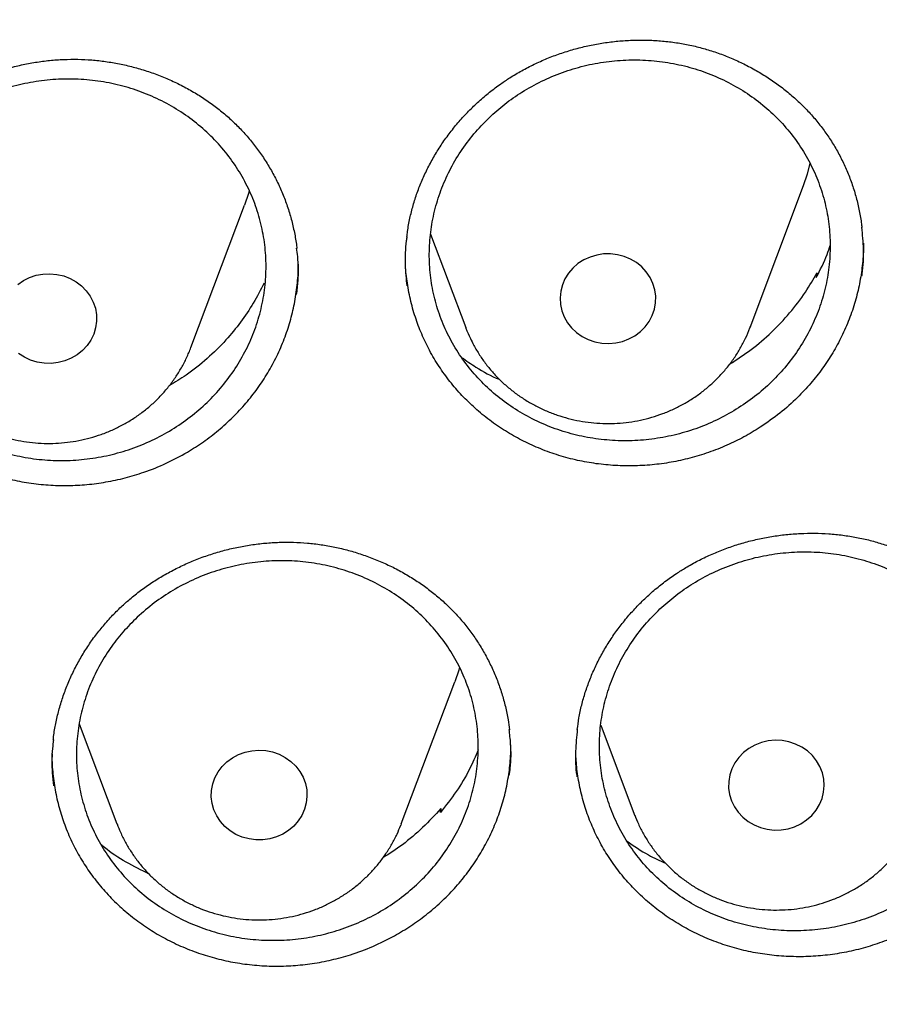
# Model space of a CAD drawing. Header units: millimetres. Extents: x 8 to 806, y 12 to 1720.
# Tile 118 of 128: x 414.25 to 421.44, y 1567.33 to 1575.56. Entities that reach past the tile are written whole.
import ezdxf

# ---------------------------------------------------------------- set-up
doc = ezdxf.new("R2010")
doc.units = ezdxf.units.MM

msp = doc.modelspace()

# ---------------------------------------------------------------- linework, layer by layer
at = {"color": 7, "linetype": 'Continuous', "lineweight": 30}
for p, q in [((420.3584, 1572.9873), (420.8054, 1574.1756)), ((415.6851, 1572.8208), (416.1321, 1574.009)), ((417.6881, 1573.769), (417.9822, 1572.9873)), ((420.9177, 1573.4434), (420.9115, 1573.405)), ((420.9177, 1573.4434), (420.9232, 1573.4294)), ((420.3584, 1572.9873), (420.361, 1572.9944)), ((417.4434, 1568.8383), (417.8904, 1570.0265)), ((414.7521, 1569.6759), (415.0672, 1568.8383)), ((419.1106, 1569.6649), (419.3905, 1568.9208)), ((417.7705, 1568.9353), (417.7738, 1568.9668)), ((417.7738, 1568.9668), (417.778, 1568.9446)), ((419.3905, 1568.9208), (419.3935, 1568.9129)), ((417.4434, 1568.8383), (417.4396, 1568.8284))]:
    msp.add_line(p, q, dxfattribs=at)
at = {"color": 7, "linetype": 'Continuous', "lineweight": 30, "flags": 128}
for points in [[(420.8054, 1574.1756), (420.8385, 1574.2734), (420.8614, 1574.3577)], [(416.1727, 1574.1322), (416.1653, 1574.1069), (416.1321, 1574.009)], [(418.8049, 1573.0762), (418.8324, 1573.0279), (418.8672, 1572.9839), (418.9085, 1572.9451), (418.9553, 1572.9123), (419.0067, 1572.8864), (419.0616, 1572.8677), (419.1188, 1572.8567), (419.1771, 1572.8536), (419.2353, 1572.8585), (419.292, 1572.8713), (419.3462, 1572.8918), (419.3966, 1572.9194), (419.4422, 1572.9536), (419.482, 1572.9937), (419.5152, 1573.0388), (419.541, 1573.0879), (419.5589, 1573.1401), (419.5686, 1573.1941), (419.5697, 1573.2489), (419.5623, 1573.3033), (419.5466, 1573.356), (419.5228, 1573.4061), (419.4916, 1573.4523), (419.4535, 1573.4939), (419.4093, 1573.5297), (419.3601, 1573.5592), (419.3068, 1573.5816), (419.2506, 1573.5965), (419.1927, 1573.6035), (419.1343, 1573.6026), (419.0767, 1573.5937), (419.021, 1573.577), (418.9686, 1573.5529), (418.9204, 1573.5219), (418.8776, 1573.4846), (418.841, 1573.4419), (418.8115, 1573.3947), (418.7895, 1573.3439), (418.7757, 1573.2907), (418.7703, 1573.2361), (418.7735, 1573.1814), (418.7851, 1573.1277), (418.8049, 1573.0762)], [(414.2374, 1573.3478), (414.2845, 1573.3802), (414.3361, 1573.4058), (414.3912, 1573.4242), (414.4484, 1573.4348), (414.5068, 1573.4374), (414.5649, 1573.4321), (414.6216, 1573.4189), (414.6756, 1573.3981), (414.7258, 1573.3701), (414.7711, 1573.3356), (414.8106, 1573.2952), (414.8434, 1573.2499)], [(414.8434, 1573.2499), (414.8689, 1573.2006), (414.8864, 1573.1483), (414.8956, 1573.0942), (414.8963, 1573.0394), (414.8885, 1572.9851), (414.8723, 1572.9325), (414.8482, 1572.8826), (414.8166, 1572.8365), (414.7781, 1572.7953), (414.7337, 1572.7597), (414.6842, 1572.7306), (414.6308, 1572.7086), (414.5745, 1572.6941), (414.5165, 1572.6874), (414.4581, 1572.6888), (414.4006, 1572.6981), (414.3451, 1572.7151), (414.2928, 1572.7396), (414.2449, 1572.7709)], [(417.931, 1570.1498), (417.9235, 1570.1244), (417.8904, 1570.0265)], [(420.1873, 1569.0843), (420.2036, 1569.0317), (420.2279, 1568.9818), (420.2596, 1568.9358), (420.2982, 1568.8947), (420.3427, 1568.8592), (420.3922, 1568.8302), (420.4458, 1568.8083), (420.5021, 1568.7939), (420.5601, 1568.7874), (420.6185, 1568.7889), (420.676, 1568.7983), (420.7314, 1568.8155), (420.7836, 1568.8401), (420.8315, 1568.8715), (420.8739, 1568.9092), (420.91, 1568.9522), (420.9391, 1568.9997), (420.9605, 1569.0507), (420.9738, 1569.104), (420.9786, 1569.1586), (420.9749, 1569.2133), (420.9627, 1569.2669), (420.9424, 1569.3183), (420.9143, 1569.3663), (420.8791, 1569.41), (420.8375, 1569.4484), (420.7903, 1569.4807), (420.7386, 1569.5062), (420.6835, 1569.5244), (420.6262, 1569.5349), (420.5679, 1569.5374), (420.5098, 1569.532), (420.4531, 1569.5186), (420.3992, 1569.4977), (420.349, 1569.4696), (420.3038, 1569.435), (420.2644, 1569.3945), (420.2317, 1569.3491), (420.2064, 1569.2998), (420.189, 1569.2475), (420.18, 1569.1933), (420.1794, 1569.1386), (420.1873, 1569.0843)], [(416.6416, 1569.1769), (416.6526, 1569.1231), (416.6551, 1569.0684), (416.6491, 1569.0139), (416.6346, 1568.9608), (416.6121, 1568.9102), (416.582, 1568.8633), (416.5449, 1568.821), (416.5017, 1568.7842), (416.4532, 1568.7537), (416.4004, 1568.7301), (416.3446, 1568.714), (416.2869, 1568.7057), (416.2285, 1568.7054), (416.1707, 1568.713), (416.1147, 1568.7285), (416.0616, 1568.7514), (416.0127, 1568.7814), (415.969, 1568.8177), (415.9314, 1568.8596), (415.9007, 1568.9062), (415.8775, 1568.9565), (415.8624, 1569.0094), (415.8556, 1569.0638), (415.8574, 1569.1186), (415.8677, 1569.1725), (415.8862, 1569.2245), (415.9126, 1569.2734), (415.9463, 1569.3181), (415.9865, 1569.3578), (416.0325, 1569.3915), (416.0833, 1569.4186), (416.1377, 1569.4385), (416.1946, 1569.4507), (416.2528, 1569.4551), (416.3111, 1569.4514), (416.3682, 1569.4398), (416.4229, 1569.4206), (416.4739, 1569.394), (416.5204, 1569.3608), (416.5612, 1569.3216), (416.5954, 1569.2773), (416.6225, 1569.2287), (416.6416, 1569.1769)]]:
    msp.add_lwpolyline(points, dxfattribs=at)
at = {"color": 7, "linetype": 'Continuous', "lineweight": 30}
for points, knots in [([(366.6757, 1568.5809), (366.6816, 1568.6373), (366.7036, 1568.847), (366.7493, 1569.2092), (366.8128, 1569.6676), (366.8842, 1570.125), (366.9627, 1570.5813), (367.0486, 1571.0364), (367.1418, 1571.4903), (367.2422, 1571.9428), (367.3499, 1572.3939), (367.4648, 1572.8434), (367.587, 1573.2912), (367.7163, 1573.7372), (367.8527, 1574.1814), (367.9962, 1574.6236), (368.1469, 1575.0637), (368.3045, 1575.5016), (368.4692, 1575.9373), (368.6409, 1576.3705), (368.8194, 1576.8013), (369.0049, 1577.2296), (369.1972, 1577.6552), (369.3964, 1578.078), (369.6023, 1578.4979), (369.8149, 1578.9149), (370.0342, 1579.3288), (370.26, 1579.7397), (370.4925, 1580.1472), (370.7315, 1580.5515), (370.9769, 1580.9523), (371.2287, 1581.3496), (371.4869, 1581.7433), (371.7514, 1582.1333), (372.0221, 1582.5196), (372.2989, 1582.902), (372.5819, 1583.2804), (372.8709, 1583.6548), (373.1659, 1584.025), (373.4667, 1584.3911), (373.7735, 1584.7529), (374.0859, 1585.1103), (374.4041, 1585.4633), (374.7279, 1585.8117), (375.0573, 1586.1555), (375.3922, 1586.4946), (375.7324, 1586.829), (376.078, 1587.1585), (376.4288, 1587.4831), (376.7848, 1587.8027), (377.1459, 1588.1173), (377.5119, 1588.4267), (377.8829, 1588.731), (378.2588, 1589.0299), (378.6394, 1589.3235), (379.0246, 1589.6118), (379.4145, 1589.8945), (379.8088, 1590.1717), (380.2075, 1590.4433), (380.6106, 1590.7093), (381.0179, 1590.9695), (381.4293, 1591.224), (381.8447, 1591.4726), (382.2641, 1591.7154), (382.6873, 1591.9522), (383.1143, 1592.183), (383.5449, 1592.4077), (383.9791, 1592.6263), (384.4167, 1592.8388), (384.8577, 1593.0451), (385.302, 1593.2452), (385.7494, 1593.4389), (386.1999, 1593.6263), (386.6533, 1593.8074), (387.1096, 1593.982), (387.5686, 1594.1501), (388.0303, 1594.3118), (388.4945, 1594.4669), (388.9612, 1594.6155), (389.4301, 1594.7574), (389.9013, 1594.8928), (390.3747, 1595.0214), (390.85, 1595.1434), (391.3273, 1595.2586), (391.8063, 1595.3671), (392.287, 1595.4689), (392.7693, 1595.5638), (393.2531, 1595.6519), (393.7382, 1595.7332), (394.2246, 1595.8076), (394.7121, 1595.8751), (395.2006, 1595.9358), (395.6901, 1595.9896), (396.1804, 1596.0364), (396.6713, 1596.0763), (397.1629, 1596.1093), (397.6549, 1596.1354), (398.1473, 1596.1545), (398.6399, 1596.1667), (399.1327, 1596.1719), (399.6255, 1596.1701), (400.1182, 1596.1614), (400.6107, 1596.1457), (401.1029, 1596.1231), (401.5947, 1596.0936), (402.086, 1596.0571), (402.5766, 1596.0137), (403.0665, 1595.9634), (403.5555, 1595.9061), (404.0435, 1595.842), (404.5305, 1595.771), (405.0162, 1595.6931), (405.5007, 1595.6084), (405.9837, 1595.5168), (406.4652, 1595.4185), (406.9451, 1595.3133), (407.4233, 1595.2014), (407.8996, 1595.0828), (408.3739, 1594.9575), (408.8462, 1594.8255), (409.3163, 1594.6868), (409.7841, 1594.5415), (410.2495, 1594.3896), (410.7125, 1594.2312), (411.1728, 1594.0663), (411.6305, 1593.8949), (412.0853, 1593.717), (412.5373, 1593.5328), (412.9862, 1593.3422), (413.432, 1593.1452), (413.8747, 1592.9421), (414.314, 1592.7326), (414.7499, 1592.5171), (415.1823, 1592.2953), (415.6111, 1592.0675), (416.0362, 1591.8337), (416.4574, 1591.5939), (416.8748, 1591.3482), (417.2882, 1591.0967), (417.6976, 1590.8393), (418.1027, 1590.5762), (418.5036, 1590.3074), (418.9001, 1590.0329), (419.2922, 1589.7529), (419.6797, 1589.4674), (420.0626, 1589.1765), (420.4408, 1588.8802), (420.8142, 1588.5786), (421.1828, 1588.2717), (421.5463, 1587.9597), (421.9049, 1587.6426), (422.2582, 1587.3205), (422.6064, 1586.9934), (422.9493, 1586.6615), (423.2869, 1586.3247), (423.6189, 1585.9832), (423.9455, 1585.6371), (424.2665, 1585.2864), (424.5818, 1584.9312), (424.8914, 1584.5716), (425.1952, 1584.2076), (425.4931, 1583.8395), (425.7851, 1583.4671), (426.071, 1583.0907), (426.3509, 1582.7103), (426.6247, 1582.326), (426.8923, 1581.9378), (427.1536, 1581.546), (427.4085, 1581.1504), (427.6572, 1580.7514), (427.8993, 1580.3488), (428.135, 1579.9429), (428.3642, 1579.5337), (428.5868, 1579.1213), (428.8027, 1578.7059), (429.0119, 1578.2874), (429.2144, 1577.866), (429.4101, 1577.4418), (429.599, 1577.0149), (429.781, 1576.5854), (429.9562, 1576.1533), (430.1243, 1575.7188), (430.2855, 1575.282), (430.4396, 1574.843), (430.5867, 1574.4019), (430.7267, 1573.9587), (430.8595, 1573.5136), (430.9852, 1573.0666), (431.1037, 1572.618), (431.215, 1572.1677), (431.3191, 1571.7159), (431.4159, 1571.2627), (431.5054, 1570.8082), (431.5876, 1570.3524), (431.6626, 1569.8956), (431.7297, 1569.4377), (431.776, 1569.0945), (431.7977, 1568.9038), (431.8019, 1568.8663)], [0, 0, 0, 0, 0.001889, 0.007029, 0.012169, 0.01731, 0.02245, 0.02759, 0.03273, 0.03787, 0.04301, 0.04815, 0.05329, 0.05843, 0.06357, 0.06871, 0.073849, 0.078989, 0.084129, 0.089269, 0.094408, 0.099548, 0.104688, 0.109827, 0.114967, 0.120106, 0.125246, 0.130385, 0.135524, 0.140664, 0.145803, 0.150942, 0.156081, 0.16122, 0.166359, 0.171498, 0.176637, 0.181776, 0.186915, 0.192054, 0.197193, 0.202331, 0.20747, 0.212609, 0.217747, 0.222886, 0.228024, 0.233163, 0.238301, 0.24344, 0.248578, 0.253716, 0.258855, 0.263993, 0.269131, 0.274269, 0.279407, 0.284545, 0.289683, 0.294821, 0.299959, 0.305097, 0.310235, 0.315373, 0.320511, 0.325648, 0.330786, 0.335924, 0.341061, 0.346199, 0.351337, 0.356474, 0.361612, 0.36675, 0.371887, 0.377025, 0.382162, 0.3873, 0.392437, 0.397575, 0.402712, 0.407849, 0.412987, 0.418124, 0.423262, 0.428399, 0.433536, 0.438674, 0.443811, 0.448948, 0.454085, 0.459223, 0.46436, 0.469497, 0.474635, 0.479772, 0.484909, 0.490046, 0.495184, 0.500321, 0.505458, 0.510595, 0.515733, 0.52087, 0.526007, 0.531144, 0.536282, 0.541419, 0.546556, 0.551693, 0.556831, 0.561968, 0.567105, 0.572243, 0.57738, 0.582517, 0.587654, 0.592792, 0.597929, 0.603067, 0.608204, 0.613341, 0.618479, 0.623616, 0.628754, 0.633891, 0.639028, 0.644166, 0.649304, 0.654441, 0.659579, 0.664716, 0.669854, 0.674991, 0.680129, 0.685267, 0.690405, 0.695542, 0.70068, 0.705818, 0.710956, 0.716094, 0.721231, 0.726369, 0.731507, 0.736645, 0.741783, 0.746922, 0.75206, 0.757198, 0.762336, 0.767474, 0.772613, 0.777751, 0.782889, 0.788028, 0.793166, 0.798305, 0.803443, 0.808582, 0.813721, 0.818859, 0.823998, 0.829137, 0.834276, 0.839414, 0.844553, 0.849692, 0.854831, 0.859971, 0.86511, 0.870249, 0.875388, 0.880527, 0.885667, 0.890806, 0.895945, 0.901085, 0.906224, 0.911364, 0.916503, 0.921643, 0.926783, 0.931922, 0.937062, 0.942202, 0.947342, 0.952482, 0.957622, 0.962761, 0.967901, 0.973041, 0.978181, 0.983321, 0.988461, 0.993602, 0.998742, 1, 1, 1, 1]), ([(418.3502, 1575.0746), (418.3667, 1575.0849), (418.416, 1575.1156), (418.5012, 1575.1626), (418.6067, 1575.2134), (418.716, 1575.2582), (418.8284, 1575.2969), (418.9435, 1575.3293), (419.0608, 1575.355), (419.1794, 1575.3741), (419.2989, 1575.3862), (419.4185, 1575.3914), (419.5375, 1575.3895), (419.6553, 1575.3807), (419.7712, 1575.365), (419.8849, 1575.3425), (419.9965, 1575.3132), (420.1064, 1575.2772), (420.2145, 1575.2344), (420.3204, 1575.185), (420.4234, 1575.1291), (420.5228, 1575.0672), (420.618, 1574.9994), (420.7082, 1574.9264), (420.7929, 1574.8486), (420.8717, 1574.7664), (420.9439, 1574.6804), (421.0096, 1574.5908), (421.0688, 1574.4975), (421.1219, 1574.4003), (421.1689, 1574.2992), (421.2094, 1574.1945), (421.2433, 1574.0869), (421.2697, 1573.9769), (421.2863, 1573.8886), (421.2915, 1573.8369), (421.2929, 1573.8229)], [0, 0, 0, 0, 0.015016, 0.044853, 0.074833, 0.10502, 0.13539, 0.16591, 0.196535, 0.227216, 0.257886, 0.288483, 0.318955, 0.349257, 0.379355, 0.409212, 0.438917, 0.468901, 0.499216, 0.529803, 0.560595, 0.591513, 0.622473, 0.653367, 0.68411, 0.714633, 0.744879, 0.774815, 0.804637, 0.834734, 0.865106, 0.895713, 0.926508, 0.957434, 0.98843, 1, 1, 1, 1]), ([(413.3566, 1574.7196), (413.371, 1574.7323), (413.4141, 1574.7703), (413.4897, 1574.8299), (413.5849, 1574.8966), (413.6848, 1574.9579), (413.7889, 1575.0138), (413.897, 1575.0639), (414.0083, 1575.1079), (414.1223, 1575.1455), (414.2385, 1575.1764), (414.356, 1575.2005), (414.4742, 1575.2177), (414.5926, 1575.2278), (414.7105, 1575.2309), (414.8274, 1575.2269), (414.9434, 1575.2159), (415.0589, 1575.198), (415.1739, 1575.1733), (415.2879, 1575.1416), (415.4002, 1575.1032), (415.5102, 1575.0582), (415.6169, 1575.0069), (415.7198, 1574.9496), (415.8181, 1574.8867), (415.9112, 1574.8187), (415.9987, 1574.7458), (416.0803, 1574.6684), (416.1562, 1574.5863), (416.2267, 1574.4995), (416.2919, 1574.4078), (416.3514, 1574.3117), (416.4048, 1574.2115), (416.4517, 1574.1079), (416.4918, 1574.0015), (416.5251, 1573.8927), (416.5504, 1573.7823), (416.5653, 1573.7009), (416.5694, 1573.6563), (416.5701, 1573.6491)], [0, 0, 0, 0, 0.0138, 0.041281, 0.068891, 0.096688, 0.124651, 0.152752, 0.180949, 0.209198, 0.23744, 0.265616, 0.293679, 0.321587, 0.349308, 0.376804, 0.404153, 0.431731, 0.45961, 0.487738, 0.51605, 0.544476, 0.572938, 0.601335, 0.629592, 0.657643, 0.685437, 0.712941, 0.74033, 0.767973, 0.795874, 0.823997, 0.8523, 0.880733, 0.909239, 0.937759, 0.966224, 0.994585, 1, 1, 1, 1]), ([(418.1766, 1574.7406), (418.1334, 1574.6964), (418.0469, 1574.6079), (417.9375, 1574.4592), (417.8447, 1574.3012), (417.7717, 1574.1342), (417.7183, 1573.961), (417.6855, 1573.7838), (417.6741, 1573.6045), (417.6838, 1573.4257), (417.7142, 1573.2495), (417.7659, 1573.0782), (417.8373, 1572.914), (417.9277, 1572.7586), (418.0365, 1572.6146), (418.1616, 1572.4833), (418.3016, 1572.3663), (418.4553, 1572.2657), (418.62, 1572.1821), (418.794, 1572.1166), (418.9752, 1572.0708), (419.1611, 1572.0443), (419.3494, 1572.0377), (419.5378, 1572.0518), (419.7239, 1572.0855), (419.9054, 1572.1386), (420.0797, 1572.2111), (420.245, 1572.3012), (420.3992, 1572.4081), (420.5398, 1572.5308), (420.6656, 1572.6673), (420.775, 1572.8158), (420.866, 1572.9749), (420.9381, 1573.1422), (420.9903, 1573.3157), (421.0214, 1573.4932), (421.0316, 1573.6725), (421.0209, 1573.8512), (420.9886, 1574.0271), (420.9359, 1574.1981), (420.8634, 1574.3619), (420.7714, 1574.5164), (420.6618, 1574.6598), (420.5358, 1574.7904), (420.3945, 1574.906), (420.2403, 1575.0057), (420.075, 1575.0884), (419.9003, 1575.1522), (419.7188, 1575.1971), (419.5327, 1575.2225), (419.3443, 1575.2273), (419.156, 1575.2122), (418.9701, 1575.1774), (418.7891, 1575.1226), (418.6151, 1575.0493), (418.454, 1574.9599), (418.3062, 1574.8575), (418.2198, 1574.7796), (418.1766, 1574.7406)], [0, 0, 0, 0, 0.017884, 0.035825, 0.053709, 0.071593, 0.089535, 0.107419, 0.125296, 0.143231, 0.161108, 0.178977, 0.196903, 0.214772, 0.232638, 0.250561, 0.268426, 0.286294, 0.304219, 0.322087, 0.339962, 0.357894, 0.375769, 0.393652, 0.411593, 0.429477, 0.447367, 0.465314, 0.483205, 0.501097, 0.519046, 0.536938, 0.554826, 0.572771, 0.590659, 0.608539, 0.626476, 0.644356, 0.662227, 0.680156, 0.698027, 0.715893, 0.733817, 0.751683, 0.769549, 0.787473, 0.805339, 0.823212, 0.841141, 0.859013, 0.876894, 0.894832, 0.912713, 0.930602, 0.948548, 0.966436, 0.983218, 1, 1, 1, 1]), ([(417.4902, 1573.7439), (417.4918, 1573.7598), (417.4973, 1573.8124), (417.5144, 1573.9008), (417.5412, 1574.0086), (417.5755, 1574.1149), (417.6168, 1574.22), (417.6653, 1574.3236), (417.7207, 1574.4249), (417.7827, 1574.5234), (417.8511, 1574.6186), (417.9255, 1574.7098), (418.0054, 1574.7964), (418.0904, 1574.8782), (418.1802, 1574.9544), (418.2669, 1575.0199), (418.325, 1575.058), (418.3502, 1575.0746)], [0, 0, 0, 0, 0.030062, 0.099711, 0.168746, 0.237946, 0.307931, 0.378416, 0.449306, 0.520487, 0.591831, 0.663191, 0.734404, 0.805351, 0.875934, 0.946079, 1, 1, 1, 1]), ([(413.4548, 1574.5862), (413.5011, 1574.6274), (413.5938, 1574.7101), (413.7498, 1574.8146), (413.9159, 1574.9034), (414.0915, 1574.9733), (414.2738, 1575.0246), (414.4606, 1575.0564), (414.6496, 1575.0677), (414.8385, 1575.059), (415.0248, 1575.0305), (415.206, 1574.9818), (415.38, 1574.9142), (415.5447, 1574.8285), (415.6976, 1574.7254), (415.8372, 1574.6065), (415.9618, 1574.4735), (416.0692, 1574.3275), (416.1586, 1574.1709), (416.2291, 1574.0055), (416.2789, 1573.8332), (416.3081, 1573.6564), (416.3165, 1573.4772), (416.3032, 1573.298), (416.269, 1573.1209), (416.2144, 1572.9482), (416.1394, 1572.7821), (416.0456, 1572.6247), (415.9341, 1572.4778), (415.8058, 1572.3437), (415.6629, 1572.2237), (415.5071, 1572.1192), (415.34, 1572.0322), (415.164, 1571.9632), (414.9814, 1571.913), (414.7943, 1571.8829), (414.6052, 1571.8727), (414.4165, 1571.8824), (414.2305, 1571.9127), (414.0496, 1571.9624), (413.876, 1572.0309), (413.7122, 1572.1181), (413.56, 1572.2222), (413.4211, 1572.3418), (413.298, 1572.476), (413.1915, 1572.6226), (413.103, 1572.7798), (413.0343, 1572.9458), (412.9856, 1573.1184), (412.9574, 1573.2954), (412.9509, 1573.4747), (412.9653, 1573.6538), (413.0006, 1573.8307), (413.057, 1574.003), (413.133, 1574.1686), (413.226, 1574.322), (413.3327, 1574.4627), (413.4141, 1574.545), (413.4548, 1574.5862)], [0, 0, 0, 0, 0.017889, 0.035836, 0.053725, 0.071614, 0.089561, 0.10745, 0.125339, 0.143284, 0.161172, 0.179056, 0.196996, 0.214879, 0.232755, 0.250688, 0.268565, 0.286435, 0.304362, 0.322233, 0.340101, 0.358026, 0.375894, 0.393765, 0.411693, 0.429564, 0.447441, 0.465375, 0.483252, 0.501136, 0.519077, 0.536961, 0.554849, 0.572795, 0.590684, 0.608573, 0.626519, 0.644408, 0.662294, 0.680236, 0.698121, 0.715999, 0.733935, 0.751813, 0.769685, 0.787614, 0.805486, 0.823354, 0.841279, 0.859148, 0.877017, 0.894944, 0.912814, 0.930688, 0.94862, 0.966495, 0.983248, 1, 1, 1, 1]), ([(421.2928, 1573.4195), (421.2938, 1573.4252), (421.3066, 1573.4985), (421.31, 1573.6351), (421.2993, 1573.7643), (421.2942, 1573.8255)], [0, 0, 0, 0, 0.042714, 0.545714, 1, 1, 1, 1]), ([(417.4908, 1573.7463), (417.4889, 1573.7354), (417.4756, 1573.6569), (417.4722, 1573.5188), (417.4838, 1573.3936), (417.4892, 1573.3359)], [0, 0, 0, 0, 0.08052, 0.576978, 1, 1, 1, 1]), ([(421.3054, 1573.6923), (421.3057, 1573.6813), (421.3078, 1573.6186), (421.298, 1573.5052), (421.2756, 1573.3536), (421.239, 1573.204), (421.1891, 1573.0562), (421.1261, 1572.9126), (421.0515, 1572.7757), (420.9653, 1572.6449), (420.8671, 1572.5199), (420.7489, 1572.3935), (420.6097, 1572.2683), (420.4997, 1572.1924), (420.4444, 1572.1542)], [0, 0, 0, 0, 0.018331, 0.104766, 0.188824, 0.272883, 0.359382, 0.445881, 0.529936, 0.613991, 0.700482, 0.786972, 0.892898, 1, 1, 1, 1]), ([(420.9115, 1573.405), (420.9446, 1573.4687), (420.99, 1573.5563), (421.0199, 1573.6491), (421.028, 1573.6744)], [0, 0, 0, 0, 0.728018, 1, 1, 1, 1]), ([(416.5685, 1573.2626), (416.5731, 1573.3008), (416.5859, 1573.4069), (416.5847, 1573.5377), (416.5716, 1573.6282), (416.5682, 1573.6515)], [0, 0, 0, 0, 0.295323, 0.819323, 1, 1, 1, 1]), ([(420.4444, 1572.1542), (420.3994, 1572.1265), (420.3092, 1572.0711), (420.1642, 1572.0011), (420.013, 1571.9413), (419.857, 1571.894), (419.699, 1571.8597), (419.5387, 1571.838), (419.3758, 1571.8291), (419.2132, 1571.8333), (419.0535, 1571.8504), (418.8962, 1571.8801), (418.741, 1571.9229), (418.5906, 1571.978), (418.4475, 1572.0445), (418.311, 1572.122), (418.181, 1572.2112), (418.0596, 1572.3108), (417.9487, 1572.419), (417.8478, 1572.5359), (417.757, 1572.6619), (417.678, 1572.7949), (417.6119, 1572.9327), (417.5583, 1573.0754), (417.5171, 1573.2236), (417.49, 1573.3749), (417.4767, 1573.5036), (417.4774, 1573.5811), (417.4777, 1573.6083)], [0, 0, 0, 0, 0.038665, 0.077331, 0.117114, 0.156895, 0.195643, 0.234392, 0.274275, 0.314158, 0.352815, 0.391471, 0.431258, 0.471044, 0.509594, 0.548144, 0.587812, 0.62748, 0.666088, 0.704697, 0.744431, 0.784164, 0.82272, 0.861277, 0.900953, 0.940629, 0.9792, 1, 1, 1, 1]), ([(415.6558, 1571.9463), (415.7008, 1571.9743), (415.7908, 1572.0303), (415.9172, 1572.1282), (416.0364, 1572.236), (416.1456, 1572.3531), (416.2431, 1572.4771), (416.3294, 1572.6083), (416.4045, 1572.747), (416.4672, 1572.891), (416.5162, 1573.0377), (416.5526, 1573.1875), (416.5745, 1573.3409), (416.5838, 1573.4528), (416.5817, 1573.5126), (416.5814, 1573.5205)], [0, 0, 0, 0, 0.081198, 0.1624, 0.245959, 0.329517, 0.410657, 0.4918, 0.575317, 0.658834, 0.739779, 0.820724, 0.904034, 0.987344, 1, 1, 1, 1]), ([(412.7474, 1573.4318), (412.7473, 1573.4113), (412.7469, 1573.3389), (412.7605, 1573.2153), (412.7882, 1573.0639), (412.8298, 1572.917), (412.8838, 1572.7739), (412.951, 1572.6345), (413.0306, 1572.5012), (413.1213, 1572.3762), (413.2227, 1572.2587), (413.3354, 1572.149), (413.4578, 1572.049), (413.5874, 1571.9603), (413.7244, 1571.8823), (413.8695, 1571.8149), (414.0203, 1571.7596), (414.1743, 1571.7172), (414.3317, 1571.687), (414.493, 1571.6694), (414.6555, 1571.6649), (414.8165, 1571.6735), (414.9764, 1571.6947), (415.1357, 1571.7288), (415.3044, 1571.7798), (415.4801, 1571.8494), (415.597, 1571.9139), (415.6558, 1571.9463)], [0, 0, 0, 0, 0.016108, 0.056748, 0.097387, 0.136923, 0.17646, 0.217133, 0.257805, 0.297418, 0.337032, 0.377799, 0.418566, 0.458107, 0.497649, 0.538336, 0.579022, 0.618594, 0.658166, 0.698887, 0.739607, 0.779173, 0.818738, 0.85945, 0.900163, 0.949808, 1, 1, 1, 1]), ([(420.1876, 1572.6814), (420.249, 1572.7211), (420.3727, 1572.8012), (420.5403, 1572.946), (420.6921, 1573.1068), (420.8194, 1573.2733), (420.8867, 1573.3898), (420.9177, 1573.4434)], [0, 0, 0, 0, 0.203207, 0.409918, 0.617288, 0.824, 1, 1, 1, 1]), ([(416.2967, 1573.3591), (416.2679, 1573.3027), (416.2101, 1573.1897), (416.1022, 1573.031), (415.9743, 1572.8746), (415.8223, 1572.7258), (415.6629, 1572.5967), (415.5508, 1572.529), (415.5027, 1572.5)], [0, 0, 0, 0, 0.162283, 0.324958, 0.48724, 0.673323, 0.86, 1, 1, 1, 1]), ([(417.9811, 1572.9911), (417.982, 1572.9883), (417.9929, 1572.9558), (418.0075, 1572.9246), (418.0209, 1572.8961)], [0, 0, 0, 0, 0.085789, 1, 1, 1, 1]), ([(418.0209, 1572.8961), (418.0305, 1572.8768), (418.0539, 1572.8295), (418.0972, 1572.7571), (418.1514, 1572.68), (418.2117, 1572.6072), (418.2777, 1572.5389), (418.3489, 1572.4757), (418.425, 1572.4179), (418.5055, 1572.3658), (418.59, 1572.3198), (418.6779, 1572.2802), (418.7689, 1572.2471), (418.8622, 1572.2208), (418.9575, 1572.2015), (419.0541, 1572.1893), (419.1514, 1572.1843), (419.249, 1572.1866), (419.3461, 1572.196), (419.4422, 1572.2126), (419.5367, 1572.2364), (419.6291, 1572.267), (419.7187, 1572.3045), (419.8051, 1572.3485), (419.8877, 1572.3988), (419.966, 1572.4552), (420.0396, 1572.5171), (420.1079, 1572.5843), (420.1706, 1572.6564), (420.2273, 1572.7329), (420.2778, 1572.8132), (420.321, 1572.8972), (420.3486, 1572.958), (420.3596, 1572.9913), (420.3607, 1572.9948)], [0, 0, 0, 0, 0.022031, 0.054096, 0.086189, 0.118333, 0.150531, 0.182785, 0.215097, 0.247467, 0.279892, 0.31237, 0.344897, 0.377469, 0.41008, 0.442724, 0.475397, 0.508091, 0.540799, 0.573514, 0.606228, 0.638934, 0.671625, 0.704292, 0.736929, 0.769529, 0.802083, 0.834587, 0.867036, 0.899425, 0.931753, 0.964019, 0.996224, 1, 1, 1, 1]), ([(413.309, 1572.823), (413.3121, 1572.8139), (413.3255, 1572.7754), (413.3562, 1572.71), (413.4008, 1572.6274), (413.4524, 1572.5486), (413.5099, 1572.4737), (413.5733, 1572.4033), (413.6421, 1572.3377), (413.716, 1572.2773), (413.7945, 1572.2226), (413.8772, 1572.1737), (413.9636, 1572.1311), (414.0533, 1572.095), (414.1456, 1572.0656), (414.24, 1572.043), (414.3361, 1572.0275), (414.4332, 1572.0192), (414.5307, 1572.0181), (414.628, 1572.0242), (414.7247, 1572.0375), (414.82, 1572.058), (414.9134, 1572.0855), (415.0044, 1572.1198), (415.0924, 1572.1608), (415.1768, 1572.2083), (415.2572, 1572.2619), (415.333, 1572.3212), (415.4037, 1572.3861), (415.4691, 1572.456), (415.5286, 1572.5304), (415.582, 1572.6091), (415.6286, 1572.6915), (415.663, 1572.7626), (415.6792, 1572.8071), (415.6846, 1572.822)], [0, 0, 0, 0, 0.009538, 0.040535, 0.071565, 0.102635, 0.133751, 0.164917, 0.196138, 0.227415, 0.258748, 0.290135, 0.321575, 0.353064, 0.384598, 0.416173, 0.447783, 0.479423, 0.511086, 0.542767, 0.574458, 0.606151, 0.637839, 0.669516, 0.701174, 0.732806, 0.764404, 0.795962, 0.827473, 0.858933, 0.890337, 0.921682, 0.952968, 0.984194, 1, 1, 1, 1]), ([(417.9479, 1572.7378), (417.9874, 1572.7101), (418.0863, 1572.641), (418.1945, 1572.5807), (418.2643, 1572.5536), (418.2658, 1572.553)], [0, 0, 0, 0, 0.3950203, 0.9871024, 1, 1, 1, 1]), ([(419.8213, 1570.9807), (419.8381, 1570.9905), (419.8883, 1571.0199), (419.9748, 1571.0645), (420.0817, 1571.1124), (420.1921, 1571.1543), (420.3056, 1571.19), (420.4215, 1571.2193), (420.5393, 1571.2421), (420.6584, 1571.2581), (420.778, 1571.2672), (420.8976, 1571.2694), (421.0163, 1571.2647), (421.1337, 1571.253), (421.249, 1571.2346), (421.3618, 1571.2094), (421.4723, 1571.1775), (421.5809, 1571.139), (421.6876, 1571.0938), (421.7918, 1571.0421), (421.8929, 1570.984), (421.9903, 1570.92), (422.0833, 1570.8503), (422.1712, 1570.7754), (422.2534, 1570.6959), (422.3295, 1570.6123), (422.3991, 1570.525), (422.4619, 1570.4343), (422.5182, 1570.3401), (422.5683, 1570.2421), (422.6122, 1570.1403), (422.6495, 1570.0352), (422.6798, 1569.9273), (422.7028, 1569.8219), (422.712, 1569.752), (422.7163, 1569.7193)], [0, 0, 0, 0, 0.015252, 0.0455323, 0.0759576, 0.1065945, 0.1374194, 0.1683975, 0.1994845, 0.2306292, 0.2617668, 0.2928313, 0.3237704, 0.3545389, 0.3851019, 0.4154207, 0.4455861, 0.4760397, 0.5068299, 0.5378988, 0.5691766, 0.600584, 0.6320359, 0.6634222, 0.6946578, 0.7256717, 0.7564064, 0.7868273, 0.8171326, 0.8477155, 0.8785773, 0.9096781, 0.9409681, 0.9723899, 1, 1, 1, 1]), ([(415.1743, 1570.7174), (415.189, 1570.7297), (415.2332, 1570.7665), (415.3105, 1570.824), (415.4075, 1570.888), (415.509, 1570.9467), (415.6147, 1570.9998), (415.7241, 1571.0471), (415.8366, 1571.0882), (415.9516, 1571.1229), (416.0684, 1571.1509), (416.1865, 1571.1721), (416.3051, 1571.1864), (416.4237, 1571.1937), (416.5415, 1571.194), (416.6581, 1571.1873), (416.7737, 1571.1737), (416.8884, 1571.1532), (417.0025, 1571.1259), (417.1155, 1571.0917), (417.2265, 1571.0509), (417.335, 1571.0036), (417.4401, 1570.9501), (417.5411, 1570.8907), (417.6375, 1570.8259), (417.7285, 1570.756), (417.8137, 1570.6815), (417.8929, 1570.6026), (417.9663, 1570.5192), (418.0342, 1570.4312), (418.0967, 1570.3385), (418.1533, 1570.2415), (418.2036, 1570.1406), (418.2474, 1570.0365), (418.2845, 1569.9297), (418.3141, 1569.8207), (418.3355, 1569.7194), (418.3435, 1569.6541), (418.347, 1569.6261)], [0, 0, 0, 0, 0.013975, 0.041779, 0.069713, 0.097837, 0.126132, 0.154566, 0.1831, 0.211689, 0.240272, 0.268791, 0.297197, 0.325447, 0.353509, 0.381344, 0.409032, 0.436954, 0.465181, 0.493661, 0.52233, 0.551114, 0.579938, 0.608697, 0.637316, 0.665729, 0.693883, 0.721745, 0.749492, 0.777495, 0.805761, 0.834254, 0.862928, 0.891734, 0.920613, 0.949506, 0.978341, 1, 1, 1, 1]), ([(415.2361, 1570.5661), (415.2826, 1570.607), (415.3758, 1570.689), (415.5324, 1570.7925), (415.6989, 1570.8804), (415.8749, 1570.9495), (416.0574, 1570.9999), (416.2443, 1571.0311), (416.4334, 1571.0417), (416.6221, 1571.0326), (416.8081, 1571.0036), (416.989, 1570.9546), (417.1626, 1570.8869), (417.3267, 1570.8012), (417.479, 1570.698), (417.6178, 1570.5793), (417.7416, 1570.4465), (417.848, 1570.3009), (417.9365, 1570.1447), (418.0058, 1569.9799), (418.0545, 1569.8082), (418.0827, 1569.6322), (418.0899, 1569.4539), (418.0754, 1569.2755), (418.0402, 1569.0995), (417.9845, 1568.9277), (417.9085, 1568.7628), (417.8137, 1568.6064), (417.7014, 1568.4606), (417.5723, 1568.3276), (417.4288, 1568.2086), (417.2724, 1568.1051), (417.1048, 1568.0191), (416.9286, 1567.9509), (416.7457, 1567.9014), (416.5585, 1567.8721), (416.3695, 1567.8624), (416.1808, 1567.8726), (415.9951, 1567.9033), (415.8146, 1567.9533), (415.6414, 1568.0221), (415.4782, 1568.1093), (415.3266, 1568.2133), (415.1886, 1568.3328), (415.0662, 1568.4667), (414.9607, 1568.613), (414.8732, 1568.7697), (414.8056, 1568.9352), (414.758, 1569.1071), (414.7309, 1569.2833), (414.7255, 1569.4617), (414.7411, 1569.64), (414.7775, 1569.8159), (414.835, 1569.9871), (414.9119, 1570.1517), (415.0059, 1570.3041), (415.1133, 1570.4437), (415.1952, 1570.5253), (415.2361, 1570.5661)], [0, 0, 0, 0, 0.017888, 0.035832, 0.05372, 0.071608, 0.089552, 0.10744, 0.12533, 0.143276, 0.161166, 0.179053, 0.196998, 0.214885, 0.232767, 0.250705, 0.268587, 0.286461, 0.304393, 0.322268, 0.340137, 0.358063, 0.375933, 0.393801, 0.411727, 0.429595, 0.447467, 0.465396, 0.483268, 0.501147, 0.519083, 0.536961, 0.554847, 0.572789, 0.590675, 0.608564, 0.62651, 0.6444, 0.662288, 0.680234, 0.698122, 0.716006, 0.733947, 0.751831, 0.769707, 0.787641, 0.805518, 0.823388, 0.841316, 0.859186, 0.877055, 0.89498, 0.912848, 0.930719, 0.948646, 0.966517, 0.983258, 1, 1, 1, 1]), ([(419.6056, 1570.6354), (419.5621, 1570.5915), (419.475, 1570.5038), (419.3648, 1570.3562), (419.271, 1570.1993), (419.1969, 1570.0334), (419.1425, 1569.8613), (419.1084, 1569.6851), (419.0959, 1569.5068), (419.1043, 1569.3289), (419.1336, 1569.1535), (419.1841, 1568.9829), (419.2544, 1568.8192), (419.3436, 1568.6643), (419.4514, 1568.5206), (419.5756, 1568.3895), (419.7147, 1568.2726), (419.8676, 1568.1719), (420.0318, 1568.0881), (420.2052, 1568.0223), (420.3861, 1567.976), (420.5717, 1567.9491), (420.76, 1567.9418), (420.9484, 1567.9551), (421.1347, 1567.9881), (421.3165, 1568.0403), (421.4913, 1568.1117), (421.6571, 1568.2009), (421.8119, 1568.3067), (421.9533, 1568.4283), (422.08, 1568.5637), (422.1903, 1568.7111), (422.2823, 1568.8691), (422.3554, 1569.0354), (422.4088, 1569.2077), (422.441, 1569.3843), (422.4524, 1569.5625), (422.4429, 1569.7404), (422.4118, 1569.9155), (422.3602, 1570.0858), (422.2889, 1570.2491), (422.198, 1570.4031), (422.0894, 1570.5461), (421.9644, 1570.6766), (421.8239, 1570.7921), (421.6704, 1570.892), (421.5057, 1570.9748), (421.3316, 1571.039), (421.1504, 1571.0843), (420.9646, 1571.1102), (420.7762, 1571.1157), (420.5878, 1571.1013), (420.4017, 1571.0674), (420.2204, 1571.0135), (420.046, 1570.9411), (419.8843, 1570.8526), (419.7359, 1570.7513), (419.649, 1570.674), (419.6056, 1570.6354)], [0, 0, 0, 0, 0.017879, 0.035815, 0.053694, 0.071573, 0.089509, 0.107388, 0.12526, 0.143189, 0.161061, 0.178928, 0.196851, 0.214718, 0.232584, 0.250507, 0.268373, 0.286245, 0.304174, 0.322045, 0.339926, 0.357863, 0.375743, 0.393631, 0.411577, 0.429465, 0.447357, 0.465306, 0.483198, 0.501088, 0.519036, 0.536926, 0.554809, 0.57275, 0.590633, 0.608508, 0.626439, 0.644314, 0.662182, 0.680106, 0.697974, 0.71584, 0.733762, 0.751628, 0.769498, 0.787424, 0.805294, 0.823171, 0.841105, 0.858983, 0.876869, 0.894812, 0.912698, 0.930589, 0.948538, 0.966429, 0.983215, 1, 1, 1, 1]), ([(418.9145, 1569.6282), (418.9187, 1569.6602), (418.9277, 1569.7288), (418.9503, 1569.8324), (418.9805, 1569.939), (419.0178, 1570.0439), (419.0622, 1570.1474), (419.1137, 1570.2492), (419.172, 1570.3486), (419.2369, 1570.4451), (419.308, 1570.5381), (419.3849, 1570.627), (419.4673, 1570.7113), (419.5546, 1570.7906), (419.6465, 1570.8643), (419.7355, 1570.9277), (419.7951, 1570.9645), (419.8213, 1570.9807)], [0, 0, 0, 0, 0.0592911, 0.1268105, 0.1937256, 0.2607548, 0.328552, 0.3968319, 0.4655038, 0.5344574, 0.6035695, 0.6726981, 0.7416855, 0.8104166, 0.8787953, 0.9467499, 1, 1, 1, 1]), ([(414.5345, 1569.5393), (414.535, 1569.5451), (414.5386, 1569.5873), (414.5524, 1569.6658), (414.5763, 1569.7746), (414.6082, 1569.8828), (414.6471, 1569.9897), (414.6931, 1570.0948), (414.746, 1570.1975), (414.8054, 1570.2972), (414.8711, 1570.3932), (414.9426, 1570.485), (415.0197, 1570.5722), (415.0969, 1570.6498), (415.1502, 1570.6964), (415.1743, 1570.7174)], [0, 0, 0, 0, 0.013055, 0.094873, 0.177631, 0.260968, 0.344771, 0.428908, 0.513232, 0.59757, 0.681738, 0.765598, 0.849037, 0.931969, 1, 1, 1, 1]), ([(418.346, 1569.2425), (418.3491, 1569.2635), (418.3621, 1569.3519), (418.3627, 1569.4819), (418.3499, 1569.5888), (418.3452, 1569.6286)], [0, 0, 0, 0, 0.163986, 0.688924, 1, 1, 1, 1]), ([(418.9147, 1569.6308), (418.9089, 1569.5692), (418.8968, 1569.44), (418.8991, 1569.3058), (418.9109, 1569.2353), (418.9115, 1569.2315)], [0, 0, 0, 0, 0.463006, 0.970742, 1, 1, 1, 1]), ([(414.5369, 1569.5416), (414.5335, 1569.5174), (414.5208, 1569.4255), (414.5202, 1569.2965), (414.5332, 1569.1935), (414.5376, 1569.1581)], [0, 0, 0, 0, 0.1891659, 0.7211746, 1, 1, 1, 1]), ([(417.3865, 1567.9038), (417.4322, 1567.9306), (417.5238, 1567.9842), (417.653, 1568.0787), (417.7754, 1568.1831), (417.8879, 1568.297), (417.989, 1568.4181), (418.079, 1568.5466), (418.1582, 1568.6828), (418.225, 1568.8246), (418.2784, 1568.9694), (418.319, 1569.1175), (418.3459, 1569.2696), (418.3591, 1569.3977), (418.3581, 1569.4742), (418.3578, 1569.499)], [0, 0, 0, 0, 0.079067, 0.158138, 0.239506, 0.320873, 0.399843, 0.478814, 0.560097, 0.64138, 0.720147, 0.798913, 0.879981, 0.961048, 1, 1, 1, 1]), ([(414.5247, 1569.4235), (414.5243, 1569.4127), (414.5224, 1569.3502), (414.5322, 1569.2365), (414.5551, 1569.0852), (414.5923, 1568.938), (414.642, 1568.7944), (414.7049, 1568.6541), (414.7805, 1568.5195), (414.8673, 1568.3929), (414.9651, 1568.2735), (415.0744, 1568.1616), (415.1936, 1568.0592), (415.3205, 1567.9678), (415.455, 1567.8868), (415.5979, 1567.8162), (415.7469, 1567.7575), (415.8995, 1567.7115), (416.0559, 1567.6777), (416.2165, 1567.6563), (416.3788, 1567.6479), (416.5399, 1567.6526), (416.7003, 1567.6698), (416.8605, 1567.6999), (417.0305, 1567.7466), (417.2081, 1567.8117), (417.3268, 1567.873), (417.3865, 1567.9038)], [0, 0, 0, 0, 0.008634, 0.049562, 0.09049, 0.130313, 0.170137, 0.211105, 0.252072, 0.291983, 0.331894, 0.372967, 0.41404, 0.453888, 0.493737, 0.534739, 0.575741, 0.615627, 0.655513, 0.696557, 0.7376, 0.777479, 0.817357, 0.858392, 0.899426, 0.949438, 1, 1, 1, 1]), ([(418.0862, 1569.4569), (418.063, 1569.4025), (418.0117, 1569.2822), (417.9062, 1569.1065), (417.8157, 1568.9924), (417.7705, 1568.9353)], [0, 0, 0, 0, 0.291967, 0.645984, 1, 1, 1, 1]), ([(421.8209, 1568.0231), (421.775, 1567.9967), (421.6832, 1567.9438), (421.5361, 1567.8777), (421.3831, 1567.822), (421.2257, 1567.7789), (421.0669, 1567.7488), (420.9062, 1567.7313), (420.7433, 1567.7266), (420.581, 1567.7349), (420.422, 1567.756), (420.2659, 1567.7896), (420.1122, 1567.8361), (419.9637, 1567.8948), (419.8228, 1567.9646), (419.6889, 1568.0453), (419.5618, 1568.1375), (419.4436, 1568.2397), (419.3362, 1568.3503), (419.2391, 1568.4692), (419.1523, 1568.597), (419.0775, 1568.7315), (419.0159, 1568.8703), (418.9666, 1569.0138), (418.9305, 1569.1624), (418.9074, 1569.31), (418.9032, 1569.4079), (418.9013, 1569.4543)], [0, 0, 0, 0, 0.039616, 0.079234, 0.119997, 0.16076, 0.200428, 0.240098, 0.280928, 0.321758, 0.361345, 0.400933, 0.441677, 0.482421, 0.521906, 0.561391, 0.602021, 0.642651, 0.682197, 0.721743, 0.762441, 0.80314, 0.842626, 0.882112, 0.922745, 0.963379, 1, 1, 1, 1]), ([(417.7738, 1568.9668), (417.7244, 1568.9128), (417.6254, 1568.8047), (417.4621, 1568.6665), (417.3444, 1568.5905), (417.2892, 1568.5548)], [0, 0, 0, 0, 0.345972, 0.693038, 1, 1, 1, 1]), ([(419.3941, 1568.9127), (419.4041, 1568.8877), (419.4257, 1568.8337), (419.4671, 1568.7542), (419.5163, 1568.6741), (419.5719, 1568.5979), (419.6334, 1568.5259), (419.7005, 1568.4587), (419.7728, 1568.3966), (419.8498, 1568.34), (419.9312, 1568.2891), (420.0165, 1568.2444), (420.1051, 1568.2062), (420.1966, 1568.1745), (420.2904, 1568.1497), (420.386, 1568.1319), (420.4828, 1568.1212), (420.5802, 1568.1177), (420.6777, 1568.1214), (420.7746, 1568.1324), (420.8705, 1568.1505), (420.9646, 1568.1757), (421.0564, 1568.2078), (421.1454, 1568.2467), (421.2311, 1568.2921), (421.3128, 1568.3437), (421.3902, 1568.4012), (421.4627, 1568.4643), (421.5298, 1568.5325), (421.5913, 1568.6056), (421.6468, 1568.6829), (421.6956, 1568.7641), (421.7359, 1568.8432), (421.7566, 1568.8963), (421.7658, 1568.9202)], [0, 0, 0, 0, 0.0268699, 0.05802, 0.0892078, 0.1204401, 0.1517221, 0.1830576, 0.2144486, 0.2458959, 0.2773988, 0.3089553, 0.3405623, 0.3722162, 0.4039123, 0.4356456, 0.4674105, 0.4992014, 0.531012, 0.5628349, 0.5946625, 0.6264879, 0.6583039, 0.6901033, 0.7218788, 0.753623, 0.785329, 0.8169904, 0.8486015, 0.8801576, 0.9116556, 0.9430936, 0.9744716, 1, 1, 1, 1]), ([(415.0678, 1568.8383), (415.0769, 1568.8148), (415.0972, 1568.7623), (415.137, 1568.6839), (415.1852, 1568.6033), (415.24, 1568.5264), (415.3006, 1568.4538), (415.3669, 1568.3859), (415.4384, 1568.323), (415.5148, 1568.2655), (415.5956, 1568.2138), (415.6803, 1568.1682), (415.7684, 1568.1289), (415.8595, 1568.0963), (415.953, 1568.0704), (416.0484, 1568.0516), (416.145, 1568.0398), (416.2424, 1568.0353), (416.3399, 1568.0379), (416.437, 1568.0478), (416.533, 1568.0649), (416.6274, 1568.089), (416.7196, 1568.1201), (416.8091, 1568.158), (416.8953, 1568.2024), (416.9776, 1568.2531), (417.0557, 1568.3098), (417.1289, 1568.3721), (417.1969, 1568.4396), (417.2592, 1568.5119), (417.3156, 1568.5886), (417.3655, 1568.6693), (417.4072, 1568.7491), (417.429, 1568.8032), (417.439, 1568.8281)], [0, 0, 0, 0, 0.025121, 0.056283, 0.087482, 0.118725, 0.150016, 0.181361, 0.212761, 0.244217, 0.275729, 0.307295, 0.338912, 0.370577, 0.402284, 0.43403, 0.465808, 0.497612, 0.529438, 0.561277, 0.593122, 0.624965, 0.656801, 0.68862, 0.720417, 0.752184, 0.783914, 0.815599, 0.847235, 0.878817, 0.910341, 0.941805, 0.97321, 1, 1, 1, 1]), ([(415.3362, 1568.4191), (415.2713, 1568.4515), (415.141, 1568.5165), (415.0084, 1568.6016), (414.9451, 1568.6564), (414.9362, 1568.664)], [0, 0, 0, 0, 0.460775, 0.924723, 1, 1, 1, 1]), ([(419.3304, 1568.6944), (419.3885, 1568.6542), (419.4901, 1568.584), (419.6033, 1568.5317), (419.6518, 1568.5093)], [0, 0, 0, 0, 0.5722883, 1, 1, 1, 1]), ([(364.4037, 1568.1075), (364.4013, 1568.0727), (364.3966, 1568.002), (364.3904, 1567.8851), (364.3836, 1567.7602), (364.3756, 1567.6288), (364.3675, 1567.4879), (364.3596, 1567.3367), (364.3511, 1567.158), (364.3425, 1566.9494), (364.3344, 1566.7086), (364.3271, 1566.4195), (364.3219, 1566.0778), (364.3208, 1565.6791), (364.3255, 1565.2515), (364.3372, 1564.7916), (364.3571, 1564.3057), (364.3858, 1563.8038), (364.423, 1563.2995), (364.4683, 1562.7967), (364.5218, 1562.2956), (364.5832, 1561.7964), (364.6704, 1561.1712), (364.792, 1560.4221), (364.9587, 1559.5519), (365.111, 1558.863), (365.2344, 1558.3523), (365.3194, 1558.0169), (365.4067, 1557.6876), (365.4938, 1557.3729), (365.5776, 1557.0812), (365.6565, 1556.8161), (365.7298, 1556.5773), (365.7967, 1556.3647), (365.8568, 1556.1782), (365.9096, 1556.0176), (365.9547, 1555.8828), (365.9898, 1555.779), (366.0171, 1555.6992), (366.0407, 1555.6307), (366.0669, 1555.5551), (366.0982, 1555.4658), (366.1349, 1555.362), (366.1812, 1555.2327), (366.2383, 1555.0757), (366.3076, 1554.8885), (366.3867, 1554.6792), (366.476, 1554.4481), (366.5761, 1554.1953), (366.6855, 1553.9261), (366.8013, 1553.6488), (366.9631, 1553.2716), (367.1731, 1552.8014), (367.4359, 1552.2429), (367.7352, 1551.6371), (368.074, 1550.9882), (368.4549, 1550.3005), (368.8466, 1549.6318), (369.2876, 1548.9181), (369.7859, 1548.158), (370.3479, 1547.3542), (370.9346, 1546.5658), (371.4712, 1545.8877), (371.9521, 1545.3094), (372.3742, 1544.8209), (372.8192, 1544.326), (373.2879, 1543.8253), (373.7468, 1543.3552), (374.1921, 1542.916), (374.6205, 1542.5081), (375.0657, 1542.099), (375.5272, 1541.6901), (375.9418, 1541.3361), (376.2963, 1541.0425), (376.5788, 1540.8136), (376.843, 1540.604), (377.0885, 1540.4129), (377.3148, 1540.24), (377.5119, 1540.0917), (377.6814, 1539.9659), (377.825, 1539.8605), (377.954, 1539.7668), (378.0604, 1539.6903), (378.1431, 1539.6312), (378.2026, 1539.5889), (378.2567, 1539.5506), (378.3228, 1539.5039), (378.4116, 1539.4416), (378.5221, 1539.3647), (378.6462, 1539.2791), (378.7809, 1539.1869), (378.9265, 1539.0885), (379.1137, 1538.9632), (379.3478, 1538.809), (379.6342, 1538.6241), (379.9472, 1538.4265), (380.2874, 1538.2168), (380.6525, 1537.9976), (381.0366, 1537.7734), (381.4302, 1537.5503), (381.8265, 1537.3324), (382.3242, 1537.0667), (382.9238, 1536.76), (383.6262, 1536.4199), (384.3252, 1536.0999), (385.0553, 1535.7843), (385.816, 1535.4757), (386.6064, 1535.1768), (387.3905, 1534.9009), (388.1718, 1534.6459), (388.9495, 1534.4112), (389.7252, 1534.1957), (390.4984, 1533.9988), (391.2734, 1533.8192), (392.1265, 1533.6407), (393.058, 1533.4695), (394.0685, 1533.3124), (395.0809, 1533.1834), (396.096, 1533.0822), (397.1137, 1533.0089), (398.1332, 1532.9637), (399.1538, 1532.9467), (400.1744, 1532.9581), (401.1942, 1532.9977), (402.2124, 1533.0655), (403.228, 1533.1611), (404.2403, 1533.2846), (405.2483, 1533.4356), (406.1791, 1533.6013), (407.0332, 1533.7749), (407.8139, 1533.9513), (408.5969, 1534.1461), (409.3856, 1534.3608), (410.1761, 1534.5953), (410.9677, 1534.8498), (411.7596, 1535.1245), (412.5557, 1535.4218), (413.3416, 1535.7369), (414.116, 1536.0688), (414.8721, 1536.4139), (415.6147, 1536.7739), (416.3366, 1537.1446), (417.0365, 1537.524), (417.6396, 1537.8685), (418.1516, 1538.1733), (418.5778, 1538.4353), (418.9945, 1538.6996), (419.3329, 1538.9209), (419.589, 1539.0921), (419.7581, 1539.2067), (419.9027, 1539.3058), (420.023, 1539.3891), (420.1192, 1539.4562), (420.1876, 1539.5043), (420.2341, 1539.5371), (420.2725, 1539.5642), (420.319, 1539.5971), (420.3783, 1539.6394), (420.4476, 1539.6889), (420.5429, 1539.7575), (420.6681, 1539.8482), (420.8269, 1539.9647), (421.0279, 1540.1139), (421.2679, 1540.295), (421.5433, 1540.5071), (421.8287, 1540.7317), (422.1434, 1540.9848), (422.488, 1541.269), (422.8626, 1541.587), (423.2485, 1541.9245), (423.645, 1542.2821), (424.051, 1542.6605), (424.4382, 1543.0336), (424.8049, 1543.3985), (425.1447, 1543.7465), (425.4754, 1544.0952), (425.7904, 1544.4369), (426.0886, 1544.7693), (426.3861, 1545.1099), (426.681, 1545.4569), (426.9717, 1545.8088), (427.2419, 1546.145), (427.494, 1546.4669), (427.7284, 1546.7737), (427.9455, 1547.0646), (428.1443, 1547.3369), (428.3313, 1547.5985), (428.5174, 1547.8641), (428.7125, 1548.1485), (428.9201, 1548.4585), (429.1394, 1548.7944), (429.3695, 1549.1566), (429.6093, 1549.5459), (429.8579, 1549.9628), (430.0943, 1550.3736), (430.3175, 1550.7746), (430.5264, 1551.1622), (430.7356, 1551.5637), (430.9389, 1551.9679), (431.1377, 1552.3775), (431.3278, 1552.784), (431.5087, 1553.1856), (431.6739, 1553.566), (431.8242, 1553.9248), (431.9606, 1554.2616), (432.0839, 1554.576), (432.1949, 1554.8679), (432.278, 1555.0929), (432.3364, 1555.2543), (432.3725, 1555.355), (432.4035, 1555.4425), (432.4295, 1555.5164), (432.4505, 1555.5767), (432.4678, 1555.6264), (432.487, 1555.682), (432.5123, 1555.7559), (432.5467, 1555.8572), (432.5885, 1555.9819), (432.6409, 1556.1407), (432.7022, 1556.3301), (432.7704, 1556.546), (432.8405, 1556.7737), (432.912, 1557.0125), (432.9847, 1557.2626), (433.0714, 1557.5707), (433.1714, 1557.9417), (433.2831, 1558.3808), (433.3941, 1558.8457), (433.4949, 1559.2991), (433.5857, 1559.7376), (433.6668, 1560.1578), (433.7445, 1560.5925), (433.8323, 1561.1283), (433.9225, 1561.753), (434.0074, 1562.4557), (434.0742, 1563.1359), (434.1243, 1563.7933), (434.1594, 1564.4275), (434.1807, 1565.0381), (434.1883, 1565.5346), (434.1887, 1565.9227), (434.1862, 1566.2083), (434.1813, 1566.4869), (434.1741, 1566.7542), (434.1655, 1567.0075), (434.1554, 1567.2547), (434.1441, 1567.493), (434.1317, 1567.7204), (434.1195, 1567.9221), (434.1105, 1568.0488), (434.1063, 1568.1075)], [0, 0, 0, 0, 0.0009515, 0.0019302, 0.0030364, 0.0042531, 0.0055699, 0.0069742, 0.008466, 0.0105518, 0.0127877, 0.0151735, 0.018604, 0.0223035, 0.0262721, 0.0305097, 0.0351088, 0.039809, 0.0444999, 0.0491815, 0.0538539, 0.058517, 0.0631708, 0.0714032, 0.0796063, 0.0877802, 0.0909834, 0.0941821, 0.0973757, 0.1004275, 0.1032306, 0.1057848, 0.1080903, 0.110147, 0.1119549, 0.113514, 0.1148244, 0.115886, 0.1165456, 0.1171558, 0.1178911, 0.1187573, 0.1197711, 0.120935, 0.1225509, 0.1243884, 0.1264473, 0.1287278, 0.1312297, 0.1339509, 0.1367428, 0.1395154, 0.1452619, 0.1509233, 0.1564996, 0.1638346, 0.1710173, 0.1780533, 0.185051, 0.1939615, 0.2028769, 0.2117971, 0.2207222, 0.2263862, 0.2322217, 0.2382334, 0.2444213, 0.2507853, 0.2559919, 0.2613109, 0.2667421, 0.2722853, 0.2779103, 0.2814003, 0.2846539, 0.2876711, 0.2904521, 0.2929967, 0.295305, 0.2970614, 0.2986511, 0.3000741, 0.3013303, 0.302159, 0.3027922, 0.3032861, 0.3039326, 0.304956, 0.3061882, 0.3075322, 0.3089871, 0.3105529, 0.3122296, 0.3150045, 0.3180381, 0.3213304, 0.3248814, 0.328691, 0.3326787, 0.336722, 0.3407306, 0.3447045, 0.3517139, 0.3586126, 0.3654004, 0.3720774, 0.3796649, 0.3871041, 0.394395, 0.4015967, 0.408772, 0.4157935, 0.4227897, 0.4297606, 0.4367061, 0.4456882, 0.4546275, 0.4635424, 0.472457, 0.4813714, 0.4902857, 0.4992002, 0.5081148, 0.5170292, 0.5259436, 0.5348581, 0.5437728, 0.5526878, 0.561603, 0.5685927, 0.5755832, 0.5826416, 0.5898125, 0.5970958, 0.6043585, 0.6117299, 0.61921, 0.6267988, 0.6341109, 0.6415051, 0.6488151, 0.6559972, 0.6630515, 0.6699779, 0.6744792, 0.6789249, 0.6833148, 0.6876442, 0.6897229, 0.6915434, 0.6931056, 0.6944096, 0.6954554, 0.6962429, 0.6966465, 0.6969783, 0.6975015, 0.6981684, 0.6989283, 0.6997813, 0.7013096, 0.7030676, 0.7050553, 0.7080145, 0.7111254, 0.7143734, 0.7177587, 0.7219678, 0.7263714, 0.7309695, 0.7357623, 0.7407498, 0.7459319, 0.7502715, 0.7547235, 0.7590797, 0.7632747, 0.7673083, 0.7711806, 0.7755371, 0.7796695, 0.7835777, 0.7872617, 0.7907897, 0.7940842, 0.7971452, 0.7999738, 0.8028498, 0.8059867, 0.8093845, 0.813035, 0.8169452, 0.8211152, 0.8255451, 0.8302348, 0.8341018, 0.8381293, 0.8423173, 0.8465319, 0.8505615, 0.8548374, 0.8588796, 0.8626881, 0.8662627, 0.8696035, 0.8727105, 0.8755837, 0.8782231, 0.8793369, 0.8803259, 0.8811813, 0.881903, 0.882491, 0.8829454, 0.8833581, 0.8841177, 0.8851041, 0.8863172, 0.8877572, 0.8897303, 0.8918256, 0.8940241, 0.8963258, 0.8987308, 0.9012391, 0.905195, 0.9093832, 0.9138037, 0.9184566, 0.9222754, 0.9262375, 0.9303431, 0.9345433, 0.9413281, 0.9478897, 0.9542282, 0.9603434, 0.9662356, 0.9719046, 0.9773505, 0.9800595, 0.9827096, 0.9853009, 0.9878159, 0.9901576, 0.992312, 0.9946122, 0.9966569, 0.9984505, 1, 1, 1, 1])]:
    msp.add_open_spline(points, degree=3, knots=knots, dxfattribs=at)

doc.saveas('drawing.dxf')
